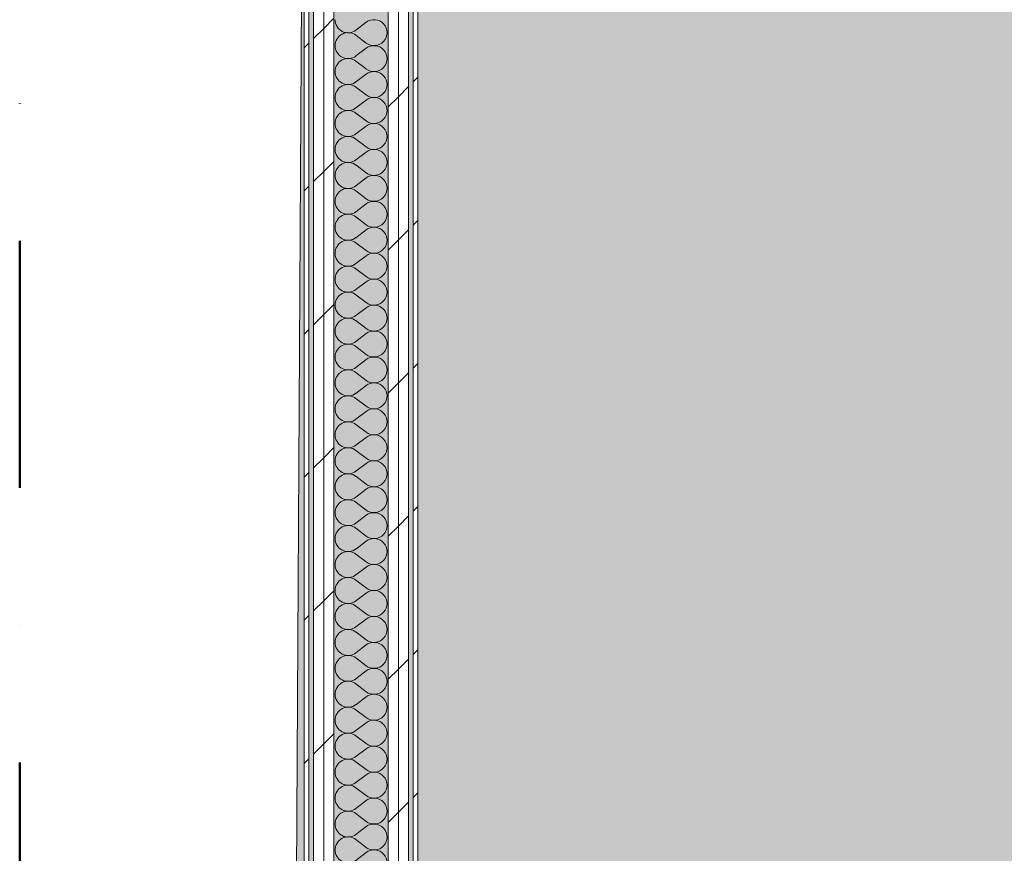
# Model space of a CAD drawing. Header units: millimetres. Extents: x -30280 to 19093, y -19247 to 4746.
# Tile 26 of 198: x -28417 to -27151, y -38 to 1033. Entities that reach past the tile are written whole.
import ezdxf

# ---------------------------------------------------------------- set-up
doc = ezdxf.new("R2010")
doc.units = ezdxf.units.MM
doc.header["$MEASUREMENT"] = 0
doc.linetypes.add('Punto & Rayas', pattern=[670.277762, 317.5, -176.388889, 0, -176.388874])
doc.linetypes.add('Wipeout_Contour', pattern=[1000, 0, -1000])
for name, color, linetype, lineweight, true_color in [('01_2D_Ambit_Pluma_Nº__242', 7, 'Continuous', 50, 0xfb0013), ('Nuevo_08_E_Envans secs_Pluma_Nº__102', 7, 'Continuous', 5, 0xcccccc), ('Nuevo_08_E_Envans secs_Pluma_Nº__171', 171, 'Continuous', 13, 0xaaaaff), ('Nuevo_08_E_Envans secs_Pluma_Nº__177', 7, 'Continuous', 15, 0xf7e046), ('Nuevo_14_PAV_Soft Light Grey 0554_Pluma_Nº__245', 7, 'Continuous', 13, 0xe8e8e8)]:
    doc.layers.add(name, color=color, linetype=linetype, lineweight=lineweight, true_color=true_color)
doc.layers.add('Nuevo_08_E_Envans secs', color=7, linetype='Continuous')
doc.layers.add('Nuevo_14_PAV_Soft Light Grey 0554', color=7, linetype='Continuous')
doc.layers.add('Nuevo_08_E_Envans secs_Pluma_Nº__1', color=7, linetype='Continuous', lineweight=5)
pattern_1 = [(45, (0, 0), (-183.8478, 183.8478), [195, -65]), (45, (7e-14, 183.85), (-183.8478, 183.8478), [195, -65])]

# ---------------------------------------------------------------- blocks, each defined once
blk = doc.blocks.new('Forjado_1_1', base_point=(-28067.1, -1194.2))
at = {"layer": 'Nuevo_14_PAV_Soft Light Grey 0554_Pluma_Nº__245', "linetype": 'Continuous', "lineweight": 0, "true_color": 0xe8e8e8}
blk.add_hatch(color=254, dxfattribs=at).paths.add_polyline_path([(-28067.1, -1194.2), (-1631.1, -1193.6), (-1631.1, -6939), (-1556.1, -6939), (-1556.1, -7504), (-1616.3, -7504), (-1616, -11936), (-1564.9, -11936), (-1564.9, -12492), (-2024.1, -12492), (-2024.1, -12339), (-6997.4, -12339), (-6997.4, -12547.6), (-7503.4, -12547.6), (-7503.4, -12392), (-10667.8, -12392), (-10669.1, -13665), (-1552.9, -13674.6), (-1558.6, -16962.1), (375.4, -16966.2), (375.9, -16736), (1079.4, -16736), (1078.8, -17114.6), (2622.8, -17117), (2622.9, -17065.8), (5778.9, -17070.7), (5778.9, -16739), (6378.9, -16739), (6378.9, -12489), (5778.9, -12489), (5779.7, -11938.9), (5998.9, -11938.9), (5998.9, -7489), (5778.9, -7489), (5778.9, -6939), (5998.9, -6939), (5998.9, -1709), (5758.9, -1709), (5758.9, 1700.9), (-28050.8, 1700.9)])
at = {"layer": 'Nuevo_14_PAV_Soft Light Grey 0554_Pluma_Nº__245', "color": 254, "linetype": 'Continuous', "lineweight": 13, "true_color": 0xe8e8e8, "flags": 128}
blk.add_lwpolyline([(-1631.1, -1193.6), (-28067.1, -1194.2), (-28050.8, 1700.9), (5758.9, 1700.9)], dxfattribs=at)
blk = doc.blocks.new('*X441')
at = {"layer": 'Nuevo_08_E_Envans secs_Pluma_Nº__102', "color": 254, "linetype": 'Continuous', "lineweight": 5, "true_color": 0xcccccc}
for p, q in [((-27971.2, 1030), (-27984.5, 1020)), ((-27971.2, 1003.3), (-27984.5, 1013.3)), ((-27971.2, 996.7), (-27984.5, 986.7)), ((-27971.2, 970), (-27984.5, 980)), ((-27971.2, 963.3), (-27984.5, 953.3)), ((-27971.2, 936.7), (-27984.5, 946.7)), ((-27971.2, 930), (-27984.5, 920)), ((-27971.2, 903.3), (-27984.5, 913.3)), ((-27971.2, 896.7), (-27984.5, 886.7)), ((-27971.2, 870), (-27984.5, 880)), ((-27971.2, 863.3), (-27984.5, 853.3)), ((-27971.2, 836.7), (-27984.5, 846.7)), ((-27971.2, 830), (-27984.5, 820)), ((-27971.2, 803.3), (-27984.5, 813.3)), ((-27971.2, 796.7), (-27984.5, 786.7)), ((-27971.2, 770), (-27984.5, 780)), ((-27971.2, 763.3), (-27984.5, 753.3)), ((-27971.2, 736.7), (-27984.5, 746.7)), ((-27971.2, 730), (-27984.5, 720)), ((-27971.2, 703.3), (-27984.5, 713.3)), ((-27971.2, 696.7), (-27984.5, 686.7)), ((-27971.2, 670), (-27984.5, 680)), ((-27971.2, 663.3), (-27984.5, 653.3)), ((-27971.2, 636.7), (-27984.5, 646.7)), ((-27971.2, 630), (-27984.5, 620)), ((-27971.2, 603.3), (-27984.5, 613.3)), ((-27971.2, 596.7), (-27984.5, 586.7)), ((-27971.2, 570), (-27984.5, 580)), ((-27971.2, 563.3), (-27984.5, 553.3)), ((-27971.2, 536.7), (-27984.5, 546.7)), ((-27971.2, 530), (-27984.5, 520)), ((-27971.2, 503.3), (-27984.5, 513.3)), ((-27971.2, 496.7), (-27984.5, 486.7)), ((-27971.2, 470), (-27984.5, 480)), ((-27971.2, 463.3), (-27984.5, 453.3)), ((-27971.2, 436.7), (-27984.5, 446.7)), ((-27971.2, 430), (-27984.5, 420)), ((-27971.2, 403.3), (-27984.5, 413.3)), ((-27971.2, 396.7), (-27984.5, 386.7)), ((-27971.2, 370), (-27984.5, 380)), ((-27971.2, 363.3), (-27984.5, 353.3)), ((-27971.2, 336.7), (-27984.5, 346.7)), ((-27971.2, 330), (-27984.5, 320)), ((-27971.2, 303.3), (-27984.5, 313.3)), ((-27971.2, 296.7), (-27984.5, 286.7)), ((-27971.2, 270), (-27984.5, 280)), ((-27971.2, 263.3), (-27984.5, 253.3)), ((-27971.2, 236.7), (-27984.5, 246.7)), ((-27971.2, 230), (-27984.5, 220)), ((-27971.2, 203.3), (-27984.5, 213.3)), ((-27971.2, 196.7), (-27984.5, 186.7)), ((-27971.2, 170), (-27984.5, 180)), ((-27971.2, 163.3), (-27984.5, 153.3)), ((-27971.2, 136.7), (-27984.5, 146.7)), ((-27971.2, 130), (-27984.5, 120)), ((-27971.2, 103.3), (-27984.5, 113.3)), ((-27971.2, 96.7), (-27984.5, 86.7)), ((-27971.2, 70), (-27984.5, 80)), ((-27971.2, 63.3), (-27984.5, 53.3)), ((-27971.2, 36.7), (-27984.5, 46.7)), ((-27971.2, 30), (-27984.5, 20)), ((-27971.2, 3.3), (-27984.5, 13.3)), ((-27971.2, -3.3), (-27984.5, -13.3)), ((-27971.2, -30), (-27984.5, -20)), ((-27971.2, -36.7), (-27984.5, -46.7))]:
    blk.add_line(p, q, dxfattribs=at)
for centre, start, end in [((-27994.5, 1033.3), 180, 306.8699), ((-27961.2, 1016.7), 233.1301, 126.8699), ((-27994.5, 1000), 53.1301, 180), ((-27994.5, 1000), 180, 306.8699), ((-27961.2, 983.3), 233.1301, 126.8699), ((-27994.5, 966.7), 53.1301, 180), ((-27994.5, 966.7), 180, 306.8699), ((-27961.2, 950), 233.1301, 126.8699), ((-27994.5, 933.3), 53.1301, 180), ((-27994.5, 933.3), 180, 306.8699), ((-27961.2, 916.7), 233.1301, 126.8699), ((-27994.5, 900), 53.1301, 180), ((-27994.5, 900), 180, 306.8699), ((-27961.2, 883.3), 233.1301, 126.8699), ((-27994.5, 866.7), 53.1301, 180), ((-27994.5, 866.7), 180, 306.8699), ((-27961.2, 850), 233.1301, 126.8699), ((-27994.5, 833.3), 53.1301, 180), ((-27994.5, 833.3), 180, 306.8699), ((-27961.2, 816.7), 233.1301, 126.8699), ((-27994.5, 800), 53.1301, 180), ((-27994.5, 800), 180, 306.8699), ((-27961.2, 783.3), 233.1301, 126.8699), ((-27994.5, 766.7), 53.1301, 180), ((-27994.5, 766.7), 180, 306.8699), ((-27961.2, 750), 233.1301, 126.8699), ((-27994.5, 733.3), 53.1301, 180), ((-27994.5, 733.3), 180, 306.8699), ((-27961.2, 716.7), 233.1301, 126.8699), ((-27994.5, 700), 53.1301, 180), ((-27994.5, 700), 180, 306.8699), ((-27961.2, 683.3), 233.1301, 126.8699), ((-27994.5, 666.7), 53.1301, 180), ((-27994.5, 666.7), 180, 306.8699), ((-27961.2, 650), 233.1301, 126.8699), ((-27994.5, 633.3), 53.1301, 180), ((-27994.5, 633.3), 180, 306.8699), ((-27961.2, 616.7), 233.1301, 126.8699), ((-27994.5, 600), 53.1301, 180), ((-27994.5, 600), 180, 306.8699), ((-27961.2, 583.3), 233.1301, 126.8699), ((-27994.5, 566.7), 53.1301, 180), ((-27994.5, 566.7), 180, 306.8699), ((-27961.2, 550), 233.1301, 126.8699), ((-27994.5, 533.3), 53.1301, 180), ((-27994.5, 533.3), 180, 306.8699), ((-27961.2, 516.7), 233.1301, 126.8699), ((-27994.5, 500), 53.1301, 180), ((-27994.5, 500), 180, 306.8699), ((-27961.2, 483.3), 233.1301, 126.8699), ((-27994.5, 466.7), 53.1301, 180), ((-27994.5, 466.7), 180, 306.8699), ((-27961.2, 450), 233.1301, 126.8699), ((-27994.5, 433.3), 53.1301, 180), ((-27994.5, 433.3), 180, 306.8699), ((-27961.2, 416.7), 233.1301, 126.8699), ((-27994.5, 400), 53.1301, 180), ((-27994.5, 400), 180, 306.8699), ((-27961.2, 383.3), 233.1301, 126.8699), ((-27994.5, 366.7), 53.1301, 180), ((-27994.5, 366.7), 180, 306.8699), ((-27961.2, 350), 233.1301, 126.8699), ((-27994.5, 333.3), 53.1301, 180), ((-27994.5, 333.3), 180, 306.8699), ((-27961.2, 316.7), 233.1301, 126.8699), ((-27994.5, 300), 53.1301, 180), ((-27994.5, 300), 180, 306.8699), ((-27961.2, 283.3), 233.1301, 126.8699), ((-27994.5, 266.7), 53.1301, 180), ((-27994.5, 266.7), 180, 306.8699), ((-27961.2, 250), 233.1301, 126.8699), ((-27994.5, 233.3), 53.1301, 180), ((-27994.5, 233.3), 180, 306.8699), ((-27961.2, 216.7), 233.1301, 126.8699), ((-27994.5, 200), 53.1301, 180), ((-27994.5, 200), 180, 306.8699), ((-27961.2, 183.3), 233.1301, 126.8699), ((-27994.5, 166.7), 53.1301, 180), ((-27994.5, 166.7), 180, 306.8699), ((-27961.2, 150), 233.1301, 126.8699), ((-27994.5, 133.3), 53.1301, 180), ((-27994.5, 133.3), 180, 306.8699), ((-27961.2, 116.7), 233.1301, 126.8699), ((-27994.5, 100), 53.1301, 180), ((-27994.5, 100), 180, 306.8699), ((-27961.2, 83.3), 233.1301, 126.8699), ((-27994.5, 66.7), 53.1301, 180), ((-27994.5, 66.7), 180, 306.8699), ((-27961.2, 50), 233.1301, 126.8699), ((-27994.5, 33.3), 53.1301, 180), ((-27994.5, 33.3), 180, 306.8699), ((-27961.2, 16.7), 233.1301, 126.8699), ((-27994.5, 0), 53.1301, 180), ((-27994.5, 0), 180, 306.8699), ((-27961.2, -16.7), 233.1301, 126.8699), ((-27994.5, -33.3), 53.1301, 180), ((-27994.5, -33.3), 180, 306.8699), ((-27961.2, -50), 233.1301, 126.8699)]:
    blk.add_arc(centre, 16.7, start, end, dxfattribs=at)
blk = doc.blocks.new('Muro_117_1', base_point=(-27904.8, 1700.9))
at = {"color": 254, "linetype": 'Wipeout_Contour', "lineweight": 0, "ltscale": 111763.605754}
blk.add_wipeout([(-27910.8, 1554.9), (-27910.8, -1129), (-27904.8, -1129), (-27904.8, 1554.9)], dxfattribs=at).dxf.layer = 'Nuevo_08_E_Envans secs'
at = {"layer": 'Nuevo_08_E_Envans secs_Pluma_Nº__171', "linetype": 'Continuous', "lineweight": 13, "true_color": 0xaaaaff}
h = blk.add_hatch(dxfattribs=at)
h.set_pattern_fill('Panellat_HPL_0001', color=161, style=0, pattern_type=2)
h.set_pattern_definition(pattern_1)
h.paths.add_polyline_path([(-27910.8, 1554.9), (-27910.8, -1129), (-27904.8, -1129), (-27904.8, 1554.9)])
at = {"layer": 'Nuevo_08_E_Envans secs_Pluma_Nº__1', "color": 7, "linetype": 'Continuous', "lineweight": 5, "flags": 128}
blk.add_lwpolyline([(-27904.8, -1129), (-27904.8, 1554.9)], dxfattribs=at)
at = {"color": 254, "linetype": 'Wipeout_Contour', "lineweight": 0, "ltscale": 111827.540082}
blk.add_wipeout([(-27929.8, 1566.9), (-27929.8, -1140.1), (-27916.8, -1134.3), (-27916.8, 1566.9)], dxfattribs=at).dxf.layer = 'Nuevo_08_E_Envans secs'
at = {"layer": 'Nuevo_08_E_Envans secs_Pluma_Nº__177', "linetype": 'Continuous', "lineweight": 15, "true_color": 0xf7e046}
h = blk.add_hatch(dxfattribs=at)
h.set_pattern_fill('Panellat_HPL_0001', color=53, style=0, pattern_type=2)
h.set_pattern_definition(pattern_1)
h.paths.add_polyline_path([(-27929.8, 1566.9), (-27929.8, -1140.1), (-27916.8, -1134.3), (-27916.8, 1566.9)])
at = {"layer": 'Nuevo_08_E_Envans secs_Pluma_Nº__1', "color": 7, "linetype": 'Continuous', "lineweight": 5}
for p, q in [((-27916.8, -1134.3), (-27916.8, 1566.9)), ((-27910.8, -1129), (-27910.8, 1560.9))]:
    blk.add_line(p, q, dxfattribs=at)
at = {"color": 254, "linetype": 'Wipeout_Contour', "lineweight": 0, "ltscale": 111881.411746}
blk.add_wipeout([(-27942.8, 1579.9), (-27942.8, -1145.9), (-27929.8, -1140.1), (-27929.8, 1579.9)], dxfattribs=at).dxf.layer = 'Nuevo_08_E_Envans secs'
at = {"layer": 'Nuevo_08_E_Envans secs_Pluma_Nº__177', "linetype": 'Continuous', "lineweight": 15, "true_color": 0xf7e046}
h = blk.add_hatch(dxfattribs=at)
h.set_pattern_fill('Panellat_HPL_0001', color=53, style=0, pattern_type=2)
h.set_pattern_definition(pattern_1)
h.paths.add_polyline_path([(-27942.8, 1579.9), (-27942.8, -1145.9), (-27929.8, -1140.1), (-27929.8, 1579.9)])
at = {"layer": 'Nuevo_08_E_Envans secs_Pluma_Nº__1', "color": 7, "linetype": 'Continuous', "lineweight": 5}
for p, q in [((-27942.8, -1145.9), (-27942.8, 1592.9)), ((-27929.8, -1140.1), (-27929.8, 1579.9))]:
    blk.add_line(p, q, dxfattribs=at)
at = {"layer": 'Nuevo_08_E_Envans secs', "color": 7, "lineweight": 20}
blk.add_blockref('*X441', (0, 0), dxfattribs=at)
at = {"color": 254, "linetype": 'Wipeout_Contour', "lineweight": 0, "ltscale": 112225.659983}
blk.add_wipeout([(-28025.8, 1662.9), (-28025.8, -1182.8), (-28012.8, -1177.1), (-28012.8, 1662.9)], dxfattribs=at).dxf.layer = 'Nuevo_08_E_Envans secs'
at = {"layer": 'Nuevo_08_E_Envans secs_Pluma_Nº__177', "linetype": 'Continuous', "lineweight": 15, "true_color": 0xf7e046}
h = blk.add_hatch(dxfattribs=at)
h.set_pattern_fill('Panellat_HPL_0001', color=53, style=0, pattern_type=2)
h.set_pattern_definition(pattern_1)
h.paths.add_polyline_path([(-28025.8, 1662.9), (-28025.8, -1182.8), (-28012.8, -1177.1), (-28012.8, 1662.9)])
at = {"layer": 'Nuevo_08_E_Envans secs_Pluma_Nº__1', "color": 7, "linetype": 'Continuous', "lineweight": 5}
blk.add_line((-28012.8, -1177.1), (-28012.8, 1662.9), dxfattribs=at)
at = {"color": 254, "linetype": 'Wipeout_Contour', "lineweight": 0, "ltscale": 112279.624925}
blk.add_wipeout([(-28038.8, 1675.9), (-28038.8, -1188.6), (-28025.8, -1182.8), (-28025.8, 1675.9)], dxfattribs=at).dxf.layer = 'Nuevo_08_E_Envans secs'
at = {"layer": 'Nuevo_08_E_Envans secs_Pluma_Nº__177', "linetype": 'Continuous', "lineweight": 15, "true_color": 0xf7e046}
h = blk.add_hatch(dxfattribs=at)
h.set_pattern_fill('Panellat_HPL_0001', color=53, style=0, pattern_type=2)
h.set_pattern_definition(pattern_1)
h.paths.add_polyline_path([(-28038.8, 1675.9), (-28038.8, -1188.6), (-28025.8, -1182.8), (-28025.8, 1675.9)])
at = {"layer": 'Nuevo_08_E_Envans secs_Pluma_Nº__1', "color": 7, "linetype": 'Continuous', "lineweight": 5}
blk.add_line((-28025.8, -1182.8), (-28025.8, 1675.9), dxfattribs=at)
at = {"color": 254, "linetype": 'Wipeout_Contour', "lineweight": 0, "ltscale": 112344.405734}
blk.add_wipeout([(-28050.8, 1694.9), (-28050.8, -1194), (-28044.8, -1191.3), (-28044.8, 1694.9)], dxfattribs=at).dxf.layer = 'Nuevo_08_E_Envans secs'
at = {"layer": 'Nuevo_08_E_Envans secs_Pluma_Nº__171', "linetype": 'Continuous', "lineweight": 13, "true_color": 0xaaaaff}
h = blk.add_hatch(dxfattribs=at)
h.set_pattern_fill('Panellat_HPL_0001', color=161, style=0, pattern_type=2)
h.set_pattern_definition(pattern_1)
h.paths.add_polyline_path([(-28050.8, 1694.9), (-28050.8, -1194), (-28044.8, -1191.3), (-28044.8, 1694.9)])
at = {"layer": 'Nuevo_08_E_Envans secs_Pluma_Nº__1', "color": 7, "linetype": 'Continuous', "lineweight": 5}
for p, q in [((-28044.8, -1191.3), (-28044.8, 1694.9)), ((-28038.8, -1188.6), (-28038.8, 1688.9))]:
    blk.add_line(p, q, dxfattribs=at)
at = {"layer": 'Nuevo_08_E_Envans secs_Pluma_Nº__1', "color": 7, "linetype": 'Continuous', "lineweight": 5, "flags": 128}
blk.add_lwpolyline([(-28050.8, 1700.9), (-28050.8, -1194)], dxfattribs=at)

msp = doc.modelspace()

# ---------------------------------------------------------------- linework, layer by layer
at = {"layer": '01_2D_Ambit_Pluma_Nº__242', "color": 1, "linetype": 'Punto & Rayas', "lineweight": 50, "true_color": 0xfb0013, "flags": 128}
msp.add_lwpolyline([(-28416.6, -2249.6), (-28416.6, 4745.9), (7590.1, 4745.9), (7590.1, -1864.5), (6642.9, -1864.5), (6642.9, -11392.7), (6642.9, -17756.6), (-18985.9, -17756.6), (-18985.9, -11834.9), (-2447.9, -11834.9), (-2447.9, -2249.6)], close=True, dxfattribs=at)

# ---------------------------------------------------------------- block references
at = {"layer": 'Nuevo_14_PAV_Soft Light Grey 0554', "color": 254, "linetype": 'Continuous', "lineweight": 13, "true_color": 0xe8e8e8}
msp.add_blockref('Forjado_1_1', (-28067.1, -1194.2), dxfattribs=at)

# ---------------------------------------------------------------- next in the draw order: block references
at = {"layer": 'Nuevo_08_E_Envans secs', "color": 7, "lineweight": 20}
msp.add_blockref('Muro_117_1', (-27904.8, 1700.9), dxfattribs=at)

doc.saveas('drawing.dxf')
